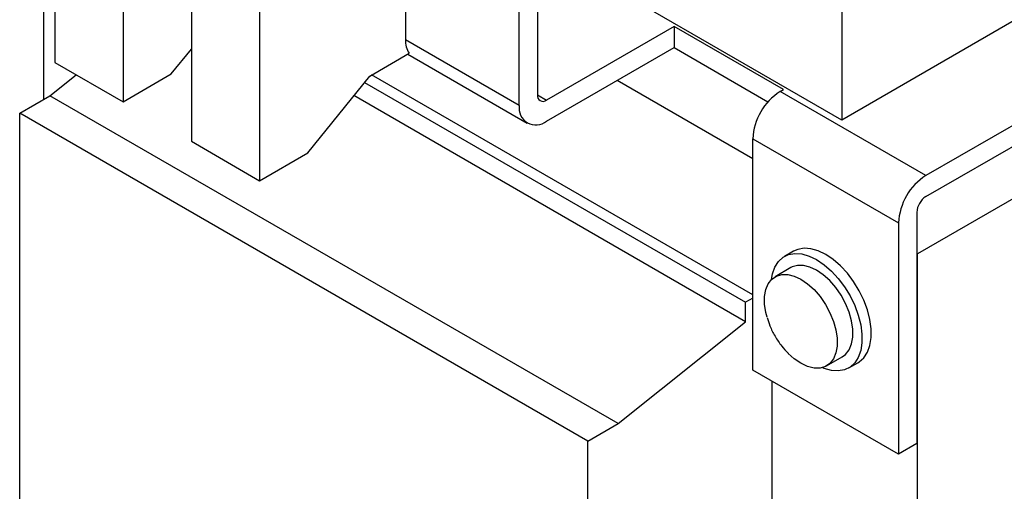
# Model space of a CAD drawing. Header units: millimetres. Extents: x 19 to 819, y 19 to 629.
# Tile 13 of 17: x 682 to 759, y 479 to 515. Entities that reach past the tile are written whole.
import ezdxf

# ---------------------------------------------------------------- set-up
doc = ezdxf.new("R2010")
doc.units = ezdxf.units.MM
doc.header["$LTSCALE"] = 3

msp = doc.modelspace()

# ---------------------------------------------------------------- linework, layer by layer
for p, q in [((685.041, 530.906), (685.041, 512.044)), ((786.114, 530.645), (746.143, 507.57)), ((746.143, 528.31), (746.143, 507.57)), ((690.344, 527.845), (690.344, 508.982)), ((793.476, 526.812), (752.676, 503.259)), ((695.648, 524.783), (695.648, 505.921)), ((746.143, 507.57), (715.753, 525.114)), ((752.676, 501.626), (793.476, 525.179)), ((712.265, 522.956), (712.265, 513.811)), ((700.951, 521.721), (700.951, 502.859)), ((794.112, 521.464), (752.039, 497.176)), ((684.157, 519.951), (684.157, 509.174)), ((722.518, 518.67), (722.518, 509.525)), ((721.103, 508.709), (721.103, 517.854)), ((733.124, 514.832), (723.225, 509.117)), ((741.61, 509.933), (733.124, 514.832)), ((733.124, 514.832), (733.124, 513.199)), ((721.103, 508.709), (712.265, 513.811)), ((694.092, 511.146), (695.648, 513.081)), ((723.225, 507.484), (733.124, 513.199)), ((733.124, 513.199), (740.417, 508.988)), ((709.492, 510.986), (712.549, 512.751)), ((712.446, 512.691), (721.725, 507.335)), ((685.041, 512.044), (690.344, 508.982)), ((684.652, 509.46), (686.691, 511.091)), ((690.344, 508.982), (694.092, 511.146)), ((704.699, 505.023), (709.492, 510.986)), ((739.241, 493.989), (709.645, 511.075)), ((709.096, 510.493), (738.675, 493.418)), ((739.241, 504.564), (728.704, 510.647)), ((741.362, 509.79), (741.61, 509.933)), ((682.319, 508.113), (684.652, 509.46)), ((728.776, 483.988), (684.652, 509.46)), ((738.675, 491.907), (708.267, 509.462)), ((722.518, 509.525), (723.225, 509.117)), ((752.676, 503.259), (741.362, 509.79)), ((726.443, 482.641), (682.319, 508.113)), ((682.319, 469.736), (682.319, 508.113)), ((739.241, 506.116), (750.554, 499.585)), ((739.241, 488.152), (739.241, 506.116)), ((695.648, 505.921), (700.951, 502.859)), ((700.951, 502.859), (704.699, 505.023)), ((751.969, 500.401), (751.969, 482.437)), ((750.554, 499.585), (750.554, 481.621)), ((742.398, 497.382), (741.691, 496.974)), ((752.039, 497.176), (751.969, 497.217)), ((752.039, 431.852), (752.039, 497.176)), ((742.191, 496.108), (740.972, 495.404)), ((739.241, 493.745), (738.675, 493.418)), ((738.675, 491.907), (738.675, 493.418)), ((728.776, 483.988), (738.675, 491.907)), ((744.972, 488.476), (746.19, 489.18)), ((746.69, 488.313), (747.397, 488.722)), ((750.554, 481.621), (739.241, 488.152)), ((740.726, 487.295), (740.726, 452.673)), ((726.443, 482.641), (728.776, 483.988)), ((726.443, 444.264), (726.443, 482.641)), ((751.969, 482.437), (750.554, 481.621))]:
    msp.add_line(p, q)
at = {"flags": 128}
for points in [[(740.683, 495.18), (740.763, 495.625), (740.953, 496.153), (741.231, 496.585), (741.589, 496.911), (742.019, 497.119), (742.508, 497.206), (743.043, 497.168), (743.609, 497.007), (744.191, 496.726), (744.772, 496.335), (745.338, 495.843), (745.873, 495.263), (746.362, 494.612), (746.792, 493.907), (747.15, 493.168), (747.428, 492.415), (747.618, 491.667), (747.714, 490.947), (747.714, 490.273), (747.618, 489.663), (747.428, 489.135), (747.15, 488.702), (746.792, 488.377), (746.362, 488.168), (745.873, 488.082), (745.338, 488.12), (744.772, 488.281), (744.633, 488.338)], [(747.397, 488.722), (747.499, 488.785), (747.857, 489.11), (748.135, 489.543), (748.325, 490.071), (748.421, 490.681), (748.421, 491.355), (748.325, 492.076), (748.135, 492.823), (747.857, 493.576), (747.499, 494.315), (747.069, 495.02), (746.58, 495.671), (746.046, 496.251), (745.48, 496.743), (744.898, 497.135), (744.316, 497.415), (743.75, 497.576), (743.215, 497.614), (742.726, 497.527), (742.398, 497.382)], [(746.19, 489.18), (746.448, 489.372), (746.722, 489.726), (746.911, 490.179), (747.007, 490.717), (747.007, 491.319), (746.911, 491.967), (746.722, 492.638), (746.448, 493.309), (746.096, 493.957), (745.679, 494.561), (745.212, 495.1), (744.71, 495.554), (744.191, 495.91), (743.671, 496.154), (743.169, 496.279), (742.702, 496.28), (742.285, 496.157), (742.191, 496.108)], [(740.343, 492.252), (740.251, 492.617), (740.155, 493.265), (740.155, 493.867), (740.251, 494.405), (740.44, 494.858), (740.715, 495.212), (741.066, 495.454), (741.483, 495.577), (741.95, 495.576), (742.452, 495.451), (742.972, 495.206), (743.492, 494.851), (743.994, 494.396), (744.461, 493.858), (744.877, 493.254), (745.229, 492.605), (745.504, 491.934), (745.692, 491.264), (745.788, 490.616), (745.788, 490.013), (745.692, 489.476), (745.504, 489.023), (745.229, 488.669), (744.877, 488.426), (744.461, 488.304), (743.994, 488.305), (743.492, 488.43), (742.972, 488.674), (742.972, 488.674)], [(742.972, 488.674), (742.452, 489.03), (741.995, 489.439)]]:
    msp.add_lwpolyline(points, dxfattribs=at)
for centre, radius, start, end in [((714.104, 513.736), 1.841, 177.64879, 212.34716), ((722.949, 509.455), 0.437, 170.78596, 309.20329), ((743.846, 505.906), 4.61, 122.60548, 177.39452), ((722.397, 508.499), 1.31, 170.78596, 309.20329), ((755.16, 499.375), 4.61, 122.60548, 177.39452), ((753.504, 500.331), 1.537, 122.60548, 177.39452)]:
    msp.add_arc(centre, radius, start, end)
msp.add_open_spline([(740.359, 492.239), (740.423, 492.023), (740.574, 491.515), (740.954, 490.768), (741.43, 490.04), (741.821, 489.634), (742, 489.448)], degree=3, knots=[0, 0, 0, 0, 0.206915, 0.484078, 0.764586, 1, 1, 1, 1])

doc.saveas('drawing.dxf')
